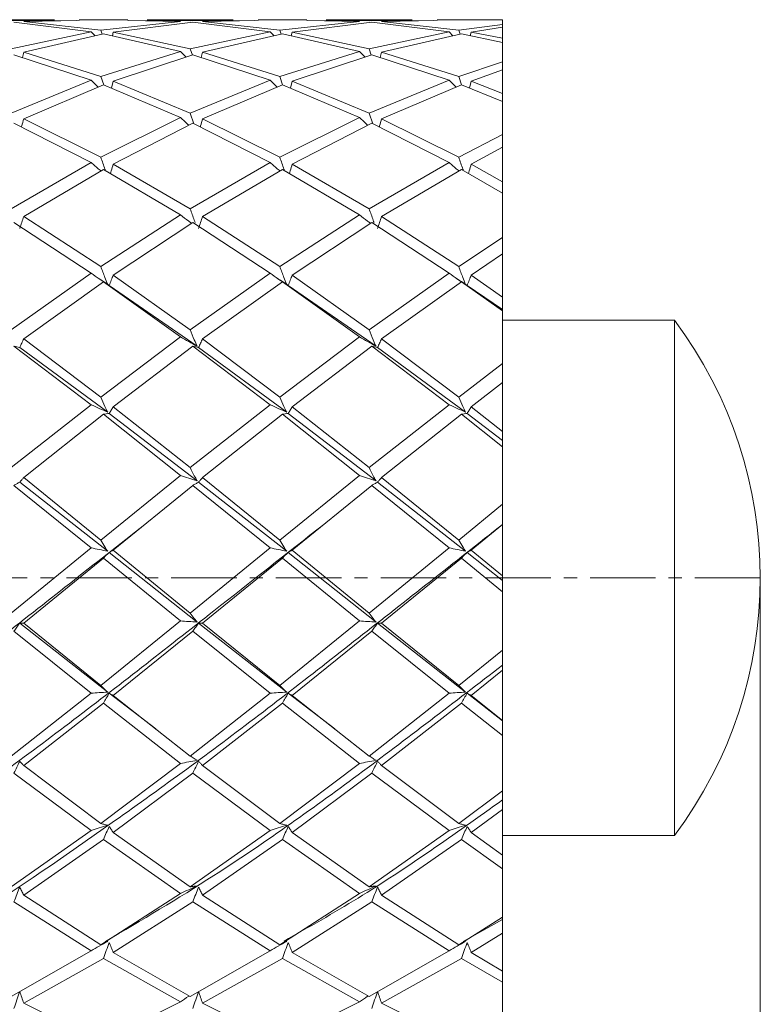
# Model space of a CAD drawing. Header units: millimetres. Extents: x 13381 to 13678, y 211 to 627.
# Tile 31 of 51: x 13503 to 13512, y 527 to 538. Entities that reach past the tile are written whole.
import ezdxf

# ---------------------------------------------------------------- set-up
doc = ezdxf.new("R2010")
doc.units = ezdxf.units.MM
doc.header["$LTSCALE"] = 0.3
doc.linetypes.add('CENTERX2', pattern=[20.32, 12.7, -2.54, 2.54, -2.54])
doc.layers.add('中心线', color=5, linetype='CENTERX2', lineweight=13)
doc.layers.add('剖面线', color=50, linetype='Continuous', lineweight=13)
doc.styles.get("Standard").update_dxf_attribs({"font": 'txt.shx', "width": 0.67, "oblique": 5, "bigfont": 'gbcbig.shx'})
doc.dimstyles.new('1', dxfattribs={"dimtxt": 2.5, "dimasz": 2, "dimexe": 0.8, "dimexo": 0, "dimgap": 1, "dimtad": 1, "dimdec": 1, "dimdsep": 46, "dimtxsty": 'Standard', "dimcen": 0, "dimclrd": 256, "dimclre": 256, "dimclrt": 256, "dimadec": 0, "dimazin": 0, "dimtfac": 1, "dimtdec": 1, "dimtmove": 0, "dimatfit": 3, "dimfxl": 0, "dimtzin": 0, "dimlwd": -1, "dimlwe": -1, "dimarcsym": 0})

# ---------------------------------------------------------------- blocks, each defined once
blk = doc.blocks.new('*D181')
at = {"layer": 'Defpoints', "color": 0}
for p in [(13512.035, 531.572), (13487.535, 480.572), (13487.535, 447.429)]:
    blk.add_point(p, dxfattribs=at)
at = {"layer": '剖面线'}
for p, q in [((13512.035, 531.572), (13512.035, 446.629)), ((13487.535, 480.572), (13487.535, 446.629)), ((13510.035, 447.429), (13489.535, 447.429))]:
    blk.add_line(p, q, dxfattribs=at)
for points in [[(13489.535, 447.762), (13489.535, 447.096), (13487.535, 447.429)], [(13510.035, 447.762), (13510.035, 447.096), (13512.035, 447.429)]]:
    blk.add_solid(points, dxfattribs=at)
at = {"layer": '剖面线', "insert": (13499.785, 449.679), "char_height": 2.5, "attachment_point": 5}
blk.add_mtext('25.8%%P6.5', dxfattribs=at)

msp = doc.modelspace()

# ---------------------------------------------------------------- linework, layer by layer
at = {"color": 7, "linetype": 'Continuous', "lineweight": 15}
for p, q in [((13503.816, 538.072), (13502.814, 538.072)), ((13504.069, 538.062), (13503.315, 538.059)), ((13503.459, 538.05), (13504.105, 538.062)), ((13504.672, 538.072), (13504.105, 538.072)), ((13504.672, 538.063), (13505.285, 538.052)), ((13505.398, 538.059), (13504.676, 538.063)), ((13505.899, 538.072), (13504.898, 538.072)), ((13506.152, 538.062), (13505.398, 538.059)), ((13505.542, 538.05), (13506.188, 538.062)), ((13506.755, 538.072), (13506.188, 538.072)), ((13506.755, 538.063), (13507.368, 538.052)), ((13507.481, 538.059), (13506.759, 538.063)), ((13507.982, 538.072), (13506.981, 538.072)), ((13508.236, 538.062), (13507.481, 538.059)), ((13507.625, 538.05), (13508.272, 538.062)), ((13508.838, 538.072), (13508.272, 538.072)), ((13508.838, 538.069), (13509.035, 538.07)), ((13509.035, 538.072), (13508.924, 538.069)), ((13509.035, 538.07), (13509.035, 538.072)), ((13509.035, 538.07), (13509.035, 538.017)), ((13503.346, 538.042), (13504.244, 537.932)), ((13504.357, 537.95), (13503.459, 538.05)), ((13505.285, 538.052), (13504.357, 537.95)), ((13504.374, 537.903), (13504.357, 537.95)), ((13504.502, 537.926), (13505.429, 538.042)), ((13505.429, 538.042), (13506.327, 537.932)), ((13506.441, 537.95), (13505.542, 538.05)), ((13507.368, 538.052), (13506.441, 537.95)), ((13506.458, 537.903), (13506.441, 537.95)), ((13506.585, 537.926), (13507.512, 538.042)), ((13507.512, 538.042), (13508.411, 537.932)), ((13508.524, 537.95), (13507.625, 538.05)), ((13509.035, 538.017), (13508.524, 537.95)), ((13508.542, 537.903), (13508.524, 537.95)), ((13508.669, 537.926), (13509.035, 537.983)), ((13509.035, 537.983), (13509.035, 538.017)), ((13509.035, 537.983), (13509.035, 537.856)), ((13504.244, 537.932), (13503.315, 537.732)), ((13503.459, 537.693), (13504.388, 537.906)), ((13504.244, 537.932), (13504.29, 537.884)), ((13504.388, 537.906), (13505.285, 537.702)), ((13504.502, 537.926), (13504.492, 537.883)), ((13505.398, 537.732), (13504.502, 537.926)), ((13506.327, 537.932), (13505.398, 537.732)), ((13505.542, 537.693), (13506.472, 537.906)), ((13506.327, 537.932), (13506.374, 537.884)), ((13506.472, 537.906), (13507.368, 537.702)), ((13506.585, 537.926), (13506.575, 537.883)), ((13507.481, 537.732), (13506.585, 537.926)), ((13508.411, 537.932), (13507.481, 537.732)), ((13507.625, 537.693), (13508.556, 537.906)), ((13508.411, 537.932), (13508.457, 537.884)), ((13508.556, 537.906), (13509.035, 537.807)), ((13508.669, 537.926), (13508.659, 537.885)), ((13509.035, 537.856), (13508.669, 537.926)), ((13509.035, 537.807), (13509.035, 537.856)), ((13505.423, 537.66), (13505.398, 537.732)), ((13507.506, 537.66), (13507.481, 537.732)), ((13509.035, 537.807), (13509.035, 537.58)), ((13503.346, 537.662), (13504.244, 537.367)), ((13503.459, 537.693), (13503.444, 537.63)), ((13504.357, 537.409), (13503.459, 537.693)), ((13505.285, 537.702), (13504.357, 537.409)), ((13504.502, 537.356), (13505.429, 537.662)), ((13505.285, 537.702), (13505.35, 537.636)), ((13505.429, 537.662), (13506.327, 537.367)), ((13505.542, 537.693), (13505.527, 537.63)), ((13506.441, 537.409), (13505.542, 537.693)), ((13507.368, 537.702), (13506.441, 537.409)), ((13506.585, 537.356), (13507.512, 537.662)), ((13507.368, 537.702), (13507.433, 537.636)), ((13507.512, 537.662), (13508.411, 537.367)), ((13507.625, 537.693), (13507.61, 537.63)), ((13508.524, 537.409), (13507.625, 537.693)), ((13509.035, 537.58), (13508.524, 537.409)), ((13508.669, 537.356), (13509.035, 537.487)), ((13509.035, 537.487), (13509.035, 537.58)), ((13509.035, 537.487), (13509.035, 537.213)), ((13504.244, 537.367), (13503.315, 536.985)), ((13504.244, 537.367), (13504.326, 537.287)), ((13504.391, 537.312), (13504.357, 537.409)), ((13506.327, 537.367), (13505.398, 536.985)), ((13506.327, 537.367), (13506.41, 537.287)), ((13506.474, 537.312), (13506.441, 537.409)), ((13508.411, 537.367), (13507.481, 536.985)), ((13508.411, 537.367), (13508.493, 537.287)), ((13508.558, 537.312), (13508.524, 537.409)), ((13503.459, 536.919), (13504.388, 537.313)), ((13504.388, 537.313), (13505.285, 536.934)), ((13504.502, 537.356), (13504.481, 537.274)), ((13505.398, 536.985), (13504.502, 537.356)), ((13505.542, 536.919), (13506.472, 537.313)), ((13506.472, 537.313), (13507.368, 536.934)), ((13506.585, 537.356), (13506.565, 537.274)), ((13507.481, 536.985), (13506.585, 537.356)), ((13507.625, 536.919), (13508.556, 537.313)), ((13508.556, 537.313), (13509.035, 537.119)), ((13508.669, 537.356), (13508.648, 537.275)), ((13509.035, 537.213), (13508.669, 537.356)), ((13509.035, 537.119), (13509.035, 537.213)), ((13509.035, 537.119), (13509.035, 536.734)), ((13504.357, 536.47), (13503.459, 536.919)), ((13505.285, 536.934), (13504.357, 536.47)), ((13505.441, 536.86), (13505.398, 536.985)), ((13506.441, 536.47), (13505.542, 536.919)), ((13507.368, 536.934), (13506.441, 536.47)), ((13507.524, 536.86), (13507.481, 536.985)), ((13508.524, 536.47), (13507.625, 536.919)), ((13503.346, 536.866), (13504.244, 536.408)), ((13504.502, 536.391), (13505.429, 536.866)), ((13505.429, 536.866), (13506.327, 536.408)), ((13506.585, 536.391), (13507.512, 536.866)), ((13507.512, 536.866), (13508.411, 536.408)), ((13509.035, 536.734), (13508.524, 536.47)), ((13509.035, 536.587), (13509.035, 536.734)), ((13508.669, 536.391), (13509.035, 536.587)), ((13509.035, 536.587), (13509.035, 536.185)), ((13504.244, 536.408), (13503.315, 535.87)), ((13505.398, 535.87), (13504.502, 536.391)), ((13506.327, 536.408), (13505.398, 535.87)), ((13507.481, 535.87), (13506.585, 536.391)), ((13508.411, 536.408), (13507.481, 535.87)), ((13509.035, 536.185), (13508.669, 536.391)), ((13503.459, 535.781), (13504.388, 536.329)), ((13504.388, 536.329), (13505.285, 535.8)), ((13505.542, 535.781), (13506.472, 536.329)), ((13506.472, 536.329), (13507.368, 535.8)), ((13507.625, 535.781), (13508.556, 536.329)), ((13508.556, 536.329), (13509.035, 536.053)), ((13509.035, 536.053), (13509.035, 536.185)), ((13509.035, 536.053), (13509.035, 535.536)), ((13504.357, 535.197), (13503.459, 535.781)), ((13505.285, 535.8), (13504.357, 535.197)), ((13506.441, 535.197), (13505.542, 535.781)), ((13507.368, 535.8), (13506.441, 535.197)), ((13508.524, 535.197), (13507.625, 535.781)), ((13503.346, 535.71), (13504.244, 535.12)), ((13504.502, 535.098), (13505.429, 535.71)), ((13505.429, 535.71), (13506.327, 535.12)), ((13506.585, 535.098), (13507.512, 535.71)), ((13507.512, 535.71), (13508.411, 535.12)), ((13509.035, 535.536), (13508.524, 535.197)), ((13509.035, 535.346), (13509.035, 535.536)), ((13508.669, 535.098), (13509.035, 535.346)), ((13509.035, 535.346), (13509.035, 534.842)), ((13504.244, 535.12), (13503.315, 534.461)), ((13505.398, 534.461), (13504.502, 535.098)), ((13506.327, 535.12), (13505.398, 534.461)), ((13507.481, 534.461), (13506.585, 535.098)), ((13508.411, 535.12), (13507.481, 534.461)), ((13509.035, 534.842), (13508.669, 535.098)), ((13503.459, 534.355), (13504.388, 535.02)), ((13504.437, 534.99), (13504.325, 535.061)), ((13504.388, 535.02), (13505.285, 534.378)), ((13505.477, 534.269), (13504.455, 534.978)), ((13505.542, 534.355), (13506.472, 535.02)), ((13506.521, 534.99), (13506.408, 535.061)), ((13506.472, 535.02), (13507.368, 534.378)), ((13507.561, 534.269), (13506.539, 534.978)), ((13507.625, 534.355), (13508.556, 535.02)), ((13508.604, 534.99), (13508.492, 535.061)), ((13508.556, 535.02), (13509.035, 534.681)), ((13509.035, 534.697), (13508.622, 534.978)), ((13509.035, 534.697), (13509.035, 534.842)), ((13509.035, 534.681), (13509.035, 534.697)), ((13509.035, 534.681), (13509.035, 534.068)), ((13511.035, 534.572), (13509.035, 534.572)), ((13511.035, 534.572), (13511.035, 528.572)), ((13503.346, 534.271), (13504.244, 533.589)), ((13504.357, 533.677), (13503.459, 534.355)), ((13505.285, 534.378), (13504.357, 533.677)), ((13504.502, 533.565), (13505.429, 534.271)), ((13505.429, 534.271), (13506.327, 533.589)), ((13506.441, 533.677), (13505.542, 534.355)), ((13507.368, 534.378), (13506.441, 533.677)), ((13506.585, 533.565), (13507.512, 534.271)), ((13507.512, 534.271), (13508.411, 533.589)), ((13508.524, 533.677), (13507.625, 534.355)), ((13504.437, 533.502), (13503.413, 534.256)), ((13506.521, 533.502), (13505.496, 534.256)), ((13508.604, 533.502), (13507.579, 534.256)), ((13509.035, 534.068), (13508.524, 533.677)), ((13509.035, 533.848), (13509.035, 534.068)), ((13508.669, 533.565), (13509.035, 533.848)), ((13509.035, 533.848), (13509.035, 533.277)), ((13504.244, 533.589), (13503.315, 532.856)), ((13506.327, 533.589), (13505.398, 532.856)), ((13508.411, 533.589), (13507.481, 532.856)), ((13503.459, 532.74), (13504.388, 533.477)), ((13504.388, 533.477), (13505.285, 532.765)), ((13505.477, 532.702), (13504.455, 533.488)), ((13505.398, 532.856), (13504.502, 533.565)), ((13505.542, 532.74), (13506.472, 533.477)), ((13506.472, 533.477), (13507.368, 532.765)), ((13507.561, 532.702), (13506.539, 533.488)), ((13507.481, 532.856), (13506.585, 533.565)), ((13507.625, 532.74), (13508.556, 533.477)), ((13508.556, 533.477), (13509.035, 533.098)), ((13509.035, 533.173), (13508.622, 533.488)), ((13509.035, 533.277), (13508.669, 533.565)), ((13509.035, 533.173), (13509.035, 533.277)), ((13509.035, 533.098), (13509.035, 533.173)), ((13509.035, 533.098), (13509.035, 532.429)), ((13504.437, 531.882), (13503.413, 532.688)), ((13504.357, 532.013), (13503.459, 532.74)), ((13505.285, 532.765), (13504.357, 532.013)), ((13506.521, 531.882), (13505.496, 532.688)), ((13506.441, 532.013), (13505.542, 532.74)), ((13507.368, 532.765), (13506.441, 532.013)), ((13508.604, 531.882), (13507.579, 532.688)), ((13508.524, 532.013), (13507.625, 532.74)), ((13503.346, 532.649), (13504.244, 531.921)), ((13504.502, 531.896), (13505.429, 532.649)), ((13505.429, 532.649), (13506.327, 531.921)), ((13506.585, 531.896), (13507.512, 532.649)), ((13507.512, 532.649), (13508.411, 531.921)), ((13509.035, 532.429), (13508.524, 532.013)), ((13509.035, 532.195), (13509.035, 532.429)), ((13508.669, 531.896), (13509.035, 532.195)), ((13509.035, 532.195), (13509.035, 531.596)), ((13504.244, 531.921), (13503.315, 531.163)), ((13505.477, 531.058), (13504.455, 531.868)), ((13505.398, 531.163), (13504.502, 531.896)), ((13506.327, 531.921), (13505.398, 531.163)), ((13507.561, 531.058), (13506.539, 531.868)), ((13507.481, 531.163), (13506.585, 531.896)), ((13508.411, 531.921), (13507.481, 531.163)), ((13509.035, 531.54), (13508.622, 531.868)), ((13509.035, 531.596), (13508.669, 531.896)), ((13503.459, 531.045), (13504.388, 531.803)), ((13504.388, 531.803), (13505.285, 531.071)), ((13505.542, 531.045), (13506.472, 531.803)), ((13506.472, 531.803), (13507.368, 531.071)), ((13507.625, 531.045), (13508.556, 531.803)), ((13508.556, 531.803), (13509.035, 531.411)), ((13509.035, 531.54), (13509.035, 531.596)), ((13509.035, 531.411), (13509.035, 531.54)), ((13509.035, 531.411), (13509.035, 530.732)), ((13505.285, 531.071), (13504.357, 530.32)), ((13507.368, 531.071), (13506.441, 530.32)), ((13503.346, 530.953), (13504.244, 530.229)), ((13504.437, 530.242), (13503.413, 531.043)), ((13504.357, 530.32), (13503.459, 531.045)), ((13504.502, 530.204), (13505.429, 530.953)), ((13505.429, 530.953), (13506.327, 530.229)), ((13506.521, 530.242), (13505.496, 531.043)), ((13506.441, 530.32), (13505.542, 531.045)), ((13506.585, 530.204), (13507.512, 530.953)), ((13507.512, 530.953), (13508.411, 530.229)), ((13508.604, 530.242), (13507.579, 531.043)), ((13508.524, 530.32), (13507.625, 531.045)), ((13509.035, 530.732), (13508.524, 530.32)), ((13509.035, 530.556), (13509.035, 530.732)), ((13508.669, 530.204), (13509.035, 530.499)), ((13509.035, 530.499), (13509.035, 530.556)), ((13509.035, 530.499), (13509.035, 529.913)), ((13504.244, 530.229), (13503.315, 529.498)), ((13504.998, 529.814), (13504.455, 530.228)), ((13505.398, 529.498), (13504.502, 530.204)), ((13506.327, 530.229), (13505.398, 529.498)), ((13507.081, 529.814), (13506.539, 530.228)), ((13507.481, 529.498), (13506.585, 530.204)), ((13508.411, 530.229), (13507.481, 529.498)), ((13509.035, 529.909), (13508.622, 530.228)), ((13509.035, 529.913), (13508.669, 530.204)), ((13503.459, 529.387), (13504.388, 530.114)), ((13504.388, 530.114), (13505.285, 529.411)), ((13505.542, 529.387), (13506.472, 530.114)), ((13506.472, 530.114), (13507.368, 529.411)), ((13507.625, 529.387), (13508.556, 530.114)), ((13508.556, 530.114), (13509.035, 529.735)), ((13509.035, 529.909), (13509.035, 529.913)), ((13509.035, 529.735), (13509.035, 529.909)), ((13509.035, 529.735), (13509.035, 529.093)), ((13504.357, 528.712), (13503.459, 529.387)), ((13505.285, 529.411), (13504.357, 528.712)), ((13506.441, 528.712), (13505.542, 529.387)), ((13507.368, 529.411), (13506.441, 528.712)), ((13508.524, 528.712), (13507.625, 529.387)), ((13503.346, 529.3), (13504.244, 528.629)), ((13504.502, 528.606), (13505.429, 529.3)), ((13505.429, 529.3), (13506.327, 528.629)), ((13506.585, 528.606), (13507.512, 529.3)), ((13507.512, 529.3), (13508.411, 528.629)), ((13509.035, 529.093), (13508.524, 528.712)), ((13509.035, 528.987), (13509.035, 529.093)), ((13509.035, 528.876), (13509.035, 528.987)), ((13508.669, 528.606), (13509.035, 528.876)), ((13509.035, 528.876), (13509.035, 528.342)), ((13504.244, 528.629), (13503.315, 527.974)), ((13505.398, 527.974), (13504.502, 528.606)), ((13506.327, 528.629), (13505.398, 527.974)), ((13507.481, 527.974), (13506.585, 528.606)), ((13508.411, 528.629), (13507.481, 527.974)), ((13509.035, 528.342), (13508.669, 528.606)), ((13509.035, 528.572), (13511.035, 528.572)), ((13503.459, 527.877), (13504.388, 528.524)), ((13504.388, 528.524), (13505.285, 527.898)), ((13505.542, 527.877), (13506.472, 528.524)), ((13506.472, 528.524), (13507.368, 527.898)), ((13507.625, 527.877), (13508.556, 528.524)), ((13508.556, 528.524), (13509.035, 528.183)), ((13509.035, 528.183), (13509.035, 528.342)), ((13509.035, 528.183), (13509.035, 527.622)), ((13504.357, 527.298), (13503.459, 527.877)), ((13505.285, 527.898), (13504.357, 527.298)), ((13506.441, 527.298), (13505.542, 527.877)), ((13507.368, 527.898), (13506.441, 527.298)), ((13508.524, 527.298), (13507.625, 527.877)), ((13503.346, 527.801), (13504.244, 527.229)), ((13504.502, 527.21), (13505.429, 527.801)), ((13505.429, 527.801), (13506.327, 527.229)), ((13506.585, 527.21), (13507.512, 527.801)), ((13507.512, 527.801), (13508.411, 527.229)), ((13509.035, 527.622), (13508.524, 527.298)), ((13509.035, 527.594), (13509.035, 527.622)), ((13509.035, 527.594), (13508.577, 527.34)), ((13509.035, 527.437), (13509.035, 527.594)), ((13508.669, 527.21), (13509.035, 527.437)), ((13509.035, 527.437), (13509.035, 526.992)), ((13504.244, 527.229), (13503.315, 526.696)), ((13505.398, 526.696), (13504.502, 527.21)), ((13506.327, 527.229), (13505.398, 526.696)), ((13507.481, 526.696), (13506.585, 527.21)), ((13508.411, 527.229), (13507.481, 526.696)), ((13508.303, 527.164), (13508.303, 527.164)), ((13509.035, 526.992), (13508.669, 527.21)), ((13503.459, 526.619), (13504.388, 527.142)), ((13504.388, 527.142), (13505.285, 526.635)), ((13505.542, 526.619), (13506.472, 527.142)), ((13506.472, 527.142), (13507.368, 526.635)), ((13507.625, 526.619), (13508.556, 527.142)), ((13508.556, 527.142), (13509.035, 526.863)), ((13509.035, 526.863), (13509.035, 526.992)), ((13509.035, 526.863), (13509.035, 526.421)), ((13504.357, 526.176), (13503.459, 526.619)), ((13505.285, 526.635), (13504.357, 526.176)), ((13506.441, 526.176), (13505.542, 526.619)), ((13507.368, 526.635), (13506.441, 526.176)), ((13508.524, 526.176), (13507.625, 526.619))]:
    msp.add_line(p, q, dxfattribs=at)
at = {"color": 7, "linetype": 'Continuous', "lineweight": 15, "flags": 128}
msp.add_lwpolyline([(13504.87, 532.195), (13504.87, 532.195), (13504.87, 532.195)], dxfattribs=at)
at = {"color": 7, "linetype": 'Continuous', "lineweight": 15}
msp.add_arc((13507.035, 531.572), 5, 323.1301, 36.8699, dxfattribs=at)
for points, knots in [([(13503.459, 536.919), (13503.451, 536.891), (13503.443, 536.858), (13503.434, 536.826), (13503.433, 536.822)], [0, 0, 0, 0, 0.873686, 1, 1, 1, 1]), ([(13505.285, 536.934), (13505.316, 536.904), (13505.349, 536.873), (13505.382, 536.843), (13505.383, 536.843)], [0, 0, 0, 0, 0.973601, 1, 1, 1, 1]), ([(13505.542, 536.919), (13505.534, 536.891), (13505.526, 536.858), (13505.517, 536.826), (13505.516, 536.822)], [0, 0, 0, 0, 0.8733134, 1, 1, 1, 1]), ([(13507.368, 536.934), (13507.399, 536.904), (13507.432, 536.873), (13507.465, 536.843), (13507.466, 536.843)], [0, 0, 0, 0, 0.973221, 1, 1, 1, 1]), ([(13507.625, 536.919), (13507.618, 536.891), (13507.609, 536.858), (13507.6, 536.826), (13507.599, 536.822)], [0, 0, 0, 0, 0.872936, 1, 1, 1, 1]), ([(13504.408, 536.324), (13504.407, 536.326), (13504.39, 536.375), (13504.373, 536.423), (13504.357, 536.47)], [0, 0, 0, 0, 0.054009, 1, 1, 1, 1]), ([(13506.492, 536.324), (13506.491, 536.326), (13506.473, 536.375), (13506.457, 536.423), (13506.441, 536.47)], [0, 0, 0, 0, 0.054095, 1, 1, 1, 1]), ([(13508.576, 536.324), (13508.575, 536.326), (13508.557, 536.375), (13508.54, 536.423), (13508.524, 536.47)], [0, 0, 0, 0, 0.054169, 1, 1, 1, 1]), ([(13504.244, 536.408), (13504.275, 536.381), (13504.313, 536.348), (13504.352, 536.316), (13504.358, 536.311)], [0, 0, 0, 0, 0.841152, 1, 1, 1, 1]), ([(13504.502, 536.391), (13504.494, 536.365), (13504.484, 536.328), (13504.472, 536.292), (13504.469, 536.281)], [0, 0, 0, 0, 0.708204, 1, 1, 1, 1]), ([(13506.327, 536.408), (13506.359, 536.381), (13506.397, 536.348), (13506.435, 536.316), (13506.441, 536.311)], [0, 0, 0, 0, 0.841234, 1, 1, 1, 1]), ([(13506.585, 536.391), (13506.578, 536.365), (13506.567, 536.328), (13506.556, 536.292), (13506.553, 536.281)], [0, 0, 0, 0, 0.7082, 1, 1, 1, 1]), ([(13508.411, 536.408), (13508.443, 536.381), (13508.48, 536.348), (13508.519, 536.316), (13508.525, 536.311)], [0, 0, 0, 0, 0.841301, 1, 1, 1, 1]), ([(13508.669, 536.391), (13508.661, 536.365), (13508.651, 536.329), (13508.64, 536.292), (13508.637, 536.282)], [0, 0, 0, 0, 0.715055, 1, 1, 1, 1]), ([(13503.459, 535.781), (13503.451, 535.757), (13503.436, 535.711), (13503.42, 535.665), (13503.413, 535.641)], [0, 0, 0, 0, 0.4999942, 1, 1, 1, 1]), ([(13505.285, 535.8), (13505.316, 535.775), (13505.359, 535.741), (13505.403, 535.709), (13505.414, 535.7)], [0, 0, 0, 0, 0.741199, 1, 1, 1, 1]), ([(13505.455, 535.711), (13505.452, 535.719), (13505.432, 535.772), (13505.414, 535.825), (13505.398, 535.87)], [0, 0, 0, 0, 0.159121, 1, 1, 1, 1]), ([(13505.542, 535.781), (13505.534, 535.757), (13505.519, 535.711), (13505.504, 535.665), (13505.496, 535.641)], [0, 0, 0, 0, 0.4999892, 1, 1, 1, 1]), ([(13507.368, 535.8), (13507.399, 535.775), (13507.442, 535.741), (13507.486, 535.709), (13507.497, 535.7)], [0, 0, 0, 0, 0.7410564, 1, 1, 1, 1]), ([(13507.539, 535.711), (13507.535, 535.719), (13507.516, 535.772), (13507.497, 535.825), (13507.481, 535.87)], [0, 0, 0, 0, 0.158985, 1, 1, 1, 1]), ([(13507.625, 535.781), (13507.618, 535.757), (13507.603, 535.711), (13507.587, 535.665), (13507.579, 535.641)], [0, 0, 0, 0, 0.4999907, 1, 1, 1, 1]), ([(13504.437, 534.99), (13504.426, 535.016), (13504.399, 535.085), (13504.373, 535.154), (13504.357, 535.197)], [0, 0, 0, 0, 0.386019, 1, 1, 1, 1]), ([(13506.521, 534.99), (13506.51, 535.016), (13506.483, 535.085), (13506.457, 535.154), (13506.441, 535.197)], [0, 0, 0, 0, 0.3860577, 1, 1, 1, 1]), ([(13508.604, 534.99), (13508.594, 535.016), (13508.566, 535.085), (13508.54, 535.154), (13508.524, 535.197)], [0, 0, 0, 0, 0.386092, 1, 1, 1, 1]), ([(13504.244, 535.12), (13504.275, 535.098), (13504.339, 535.054), (13504.404, 535.011), (13504.437, 534.99)], [0, 0, 0, 0, 0.499892, 1, 1, 1, 1]), ([(13504.502, 535.098), (13504.494, 535.078), (13504.479, 535.038), (13504.463, 534.998), (13504.455, 534.978)], [0, 0, 0, 0, 0.499978, 1, 1, 1, 1]), ([(13506.327, 535.12), (13506.359, 535.098), (13506.423, 535.054), (13506.488, 535.011), (13506.521, 534.99)], [0, 0, 0, 0, 0.499908, 1, 1, 1, 1]), ([(13506.585, 535.098), (13506.578, 535.078), (13506.563, 535.038), (13506.547, 534.998), (13506.539, 534.978)], [0, 0, 0, 0, 0.499983, 1, 1, 1, 1]), ([(13508.411, 535.12), (13508.443, 535.098), (13508.506, 535.054), (13508.571, 535.011), (13508.604, 534.99)], [0, 0, 0, 0, 0.499903, 1, 1, 1, 1]), ([(13508.669, 535.098), (13508.661, 535.078), (13508.646, 535.038), (13508.63, 534.998), (13508.622, 534.978)], [0, 0, 0, 0, 0.499979, 1, 1, 1, 1]), ([(13504.455, 534.978), (13504.444, 534.985), (13504.421, 534.999), (13504.399, 535.013), (13504.388, 535.02)], [0, 0, 0, 0, 0.499972, 1, 1, 1, 1]), ([(13506.539, 534.978), (13506.528, 534.985), (13506.505, 534.999), (13506.483, 535.013), (13506.472, 535.02)], [0, 0, 0, 0, 0.499969, 1, 1, 1, 1]), ([(13508.622, 534.978), (13508.611, 534.985), (13508.588, 534.999), (13508.566, 535.013), (13508.556, 535.02)], [0, 0, 0, 0, 0.499968, 1, 1, 1, 1]), ([(13505.477, 534.269), (13505.467, 534.294), (13505.439, 534.358), (13505.414, 534.422), (13505.398, 534.461)], [0, 0, 0, 0, 0.386186, 1, 1, 1, 1]), ([(13507.561, 534.269), (13507.55, 534.294), (13507.523, 534.358), (13507.497, 534.422), (13507.481, 534.461)], [0, 0, 0, 0, 0.386106, 1, 1, 1, 1]), ([(13503.413, 534.256), (13503.401, 534.258), (13503.379, 534.264), (13503.357, 534.269), (13503.346, 534.271)], [0, 0, 0, 0, 0.499965, 1, 1, 1, 1]), ([(13503.459, 534.355), (13503.451, 534.339), (13503.436, 534.306), (13503.42, 534.272), (13503.413, 534.256)], [0, 0, 0, 0, 0.499988, 1, 1, 1, 1]), ([(13505.285, 534.378), (13505.316, 534.36), (13505.38, 534.323), (13505.445, 534.287), (13505.477, 534.269)], [0, 0, 0, 0, 0.499898, 1, 1, 1, 1]), ([(13505.496, 534.256), (13505.484, 534.258), (13505.461, 534.264), (13505.44, 534.269), (13505.429, 534.271)], [0, 0, 0, 0, 0.499967, 1, 1, 1, 1]), ([(13505.542, 534.355), (13505.534, 534.339), (13505.519, 534.306), (13505.504, 534.272), (13505.496, 534.256)], [0, 0, 0, 0, 0.499983, 1, 1, 1, 1]), ([(13507.368, 534.378), (13507.399, 534.36), (13507.463, 534.323), (13507.528, 534.287), (13507.561, 534.269)], [0, 0, 0, 0, 0.499886, 1, 1, 1, 1]), ([(13507.579, 534.256), (13507.568, 534.258), (13507.545, 534.264), (13507.523, 534.269), (13507.512, 534.271)], [0, 0, 0, 0, 0.499973, 1, 1, 1, 1]), ([(13507.625, 534.355), (13507.618, 534.339), (13507.603, 534.306), (13507.587, 534.272), (13507.579, 534.256)], [0, 0, 0, 0, 0.499978, 1, 1, 1, 1]), ([(13504.244, 533.589), (13504.275, 533.574), (13504.339, 533.545), (13504.404, 533.516), (13504.437, 533.502)], [0, 0, 0, 0, 0.4998961, 1, 1, 1, 1]), ([(13504.437, 533.502), (13504.426, 533.524), (13504.399, 533.582), (13504.373, 533.641), (13504.357, 533.677)], [0, 0, 0, 0, 0.386018, 1, 1, 1, 1]), ([(13506.327, 533.589), (13506.359, 533.574), (13506.423, 533.545), (13506.488, 533.516), (13506.521, 533.502)], [0, 0, 0, 0, 0.499909, 1, 1, 1, 1]), ([(13506.521, 533.502), (13506.51, 533.524), (13506.483, 533.582), (13506.457, 533.641), (13506.441, 533.677)], [0, 0, 0, 0, 0.386045, 1, 1, 1, 1]), ([(13508.411, 533.589), (13508.443, 533.574), (13508.506, 533.545), (13508.571, 533.516), (13508.604, 533.502)], [0, 0, 0, 0, 0.499903, 1, 1, 1, 1]), ([(13508.604, 533.502), (13508.594, 533.524), (13508.566, 533.582), (13508.54, 533.641), (13508.524, 533.677)], [0, 0, 0, 0, 0.386088, 1, 1, 1, 1]), ([(13504.455, 533.488), (13504.444, 533.486), (13504.421, 533.482), (13504.399, 533.479), (13504.388, 533.477)], [0, 0, 0, 0, 0.4999758, 1, 1, 1, 1]), ([(13504.502, 533.565), (13504.494, 533.552), (13504.479, 533.526), (13504.463, 533.501), (13504.455, 533.488)], [0, 0, 0, 0, 0.499987, 1, 1, 1, 1]), ([(13506.539, 533.488), (13506.528, 533.486), (13506.505, 533.482), (13506.483, 533.479), (13506.472, 533.477)], [0, 0, 0, 0, 0.499965, 1, 1, 1, 1]), ([(13506.585, 533.565), (13506.578, 533.552), (13506.563, 533.526), (13506.547, 533.501), (13506.539, 533.488)], [0, 0, 0, 0, 0.499991, 1, 1, 1, 1]), ([(13508.622, 533.488), (13508.611, 533.486), (13508.588, 533.482), (13508.566, 533.479), (13508.556, 533.477)], [0, 0, 0, 0, 0.499965, 1, 1, 1, 1]), ([(13508.669, 533.565), (13508.661, 533.552), (13508.646, 533.526), (13508.63, 533.501), (13508.622, 533.488)], [0, 0, 0, 0, 0.4999873, 1, 1, 1, 1]), ([(13505.477, 532.702), (13505.467, 532.722), (13505.439, 532.773), (13505.414, 532.824), (13505.398, 532.856)], [0, 0, 0, 0, 0.38618, 1, 1, 1, 1]), ([(13507.561, 532.702), (13507.55, 532.722), (13507.523, 532.773), (13507.497, 532.824), (13507.481, 532.856)], [0, 0, 0, 0, 0.386104, 1, 1, 1, 1]), ([(13503.413, 532.688), (13503.401, 532.681), (13503.379, 532.668), (13503.357, 532.656), (13503.346, 532.649)], [0, 0, 0, 0, 0.4999655, 1, 1, 1, 1]), ([(13503.459, 532.74), (13503.451, 532.731), (13503.436, 532.714), (13503.42, 532.696), (13503.413, 532.688)], [0, 0, 0, 0, 0.499991, 1, 1, 1, 1]), ([(13505.285, 532.765), (13505.316, 532.755), (13505.38, 532.733), (13505.445, 532.712), (13505.477, 532.702)], [0, 0, 0, 0, 0.499902, 1, 1, 1, 1]), ([(13505.496, 532.688), (13505.484, 532.681), (13505.461, 532.668), (13505.44, 532.656), (13505.429, 532.649)], [0, 0, 0, 0, 0.499967, 1, 1, 1, 1]), ([(13505.542, 532.74), (13505.534, 532.731), (13505.519, 532.714), (13505.504, 532.696), (13505.496, 532.688)], [0, 0, 0, 0, 0.499986, 1, 1, 1, 1]), ([(13507.368, 532.765), (13507.399, 532.755), (13507.463, 532.733), (13507.528, 532.712), (13507.561, 532.702)], [0, 0, 0, 0, 0.499889, 1, 1, 1, 1]), ([(13507.579, 532.688), (13507.568, 532.681), (13507.545, 532.668), (13507.523, 532.656), (13507.512, 532.649)], [0, 0, 0, 0, 0.4999734, 1, 1, 1, 1]), ([(13507.625, 532.74), (13507.618, 532.731), (13507.603, 532.714), (13507.587, 532.696), (13507.579, 532.688)], [0, 0, 0, 0, 0.499981, 1, 1, 1, 1]), ([(13504.869, 532.193), (13504.577, 531.963), (13503.724, 531.296), (13502.311, 530.176), (13500.631, 528.923), (13499.252, 527.958), (13498.433, 527.498), (13498.174, 527.352)], [0, 0, 0, 0, 0.13111, 0.382069, 0.633028, 0.884026, 1, 1, 1, 1]), ([(13506.952, 532.194), (13506.525, 531.858), (13505.538, 531.082), (13503.992, 529.866), (13502.311, 528.64), (13501.064, 527.78), (13500.376, 527.41), (13500.248, 527.341)], [0, 0, 0, 0, 0.19093, 0.441617, 0.692268, 0.94292, 1, 1, 1, 1]), ([(13509.035, 532.195), (13508.474, 531.752), (13507.353, 530.868), (13505.672, 529.559), (13503.991, 528.365), (13502.852, 527.592), (13502.273, 527.292), (13502.253, 527.282)], [0, 0, 0, 0, 0.247986, 0.495865, 0.743669, 0.991438, 1, 1, 1, 1]), ([(13504.437, 531.882), (13504.426, 531.899), (13504.399, 531.943), (13504.373, 531.986), (13504.357, 532.013)], [0, 0, 0, 0, 0.386017, 1, 1, 1, 1]), ([(13506.521, 531.882), (13506.51, 531.899), (13506.483, 531.943), (13506.457, 531.986), (13506.441, 532.013)], [0, 0, 0, 0, 0.38605, 1, 1, 1, 1]), ([(13508.604, 531.882), (13508.594, 531.899), (13508.566, 531.943), (13508.54, 531.986), (13508.524, 532.013)], [0, 0, 0, 0, 0.386098, 1, 1, 1, 1]), ([(13504.244, 531.921), (13504.275, 531.915), (13504.339, 531.902), (13504.404, 531.889), (13504.437, 531.882)], [0, 0, 0, 0, 0.499899, 1, 1, 1, 1]), ([(13504.455, 531.868), (13504.444, 531.857), (13504.421, 531.836), (13504.399, 531.814), (13504.388, 531.803)], [0, 0, 0, 0, 0.499978, 1, 1, 1, 1]), ([(13504.502, 531.896), (13504.494, 531.891), (13504.479, 531.882), (13504.463, 531.873), (13504.455, 531.868)], [0, 0, 0, 0, 0.499987, 1, 1, 1, 1]), ([(13506.327, 531.921), (13506.359, 531.915), (13506.423, 531.902), (13506.488, 531.889), (13506.521, 531.882)], [0, 0, 0, 0, 0.499908, 1, 1, 1, 1]), ([(13506.539, 531.868), (13506.528, 531.857), (13506.505, 531.836), (13506.483, 531.814), (13506.472, 531.803)], [0, 0, 0, 0, 0.499967, 1, 1, 1, 1]), ([(13506.585, 531.896), (13506.578, 531.891), (13506.563, 531.882), (13506.547, 531.873), (13506.539, 531.868)], [0, 0, 0, 0, 0.4999915, 1, 1, 1, 1]), ([(13508.411, 531.921), (13508.443, 531.915), (13508.506, 531.902), (13508.571, 531.889), (13508.604, 531.882)], [0, 0, 0, 0, 0.499906, 1, 1, 1, 1]), ([(13508.622, 531.868), (13508.611, 531.857), (13508.588, 531.836), (13508.566, 531.814), (13508.556, 531.803)], [0, 0, 0, 0, 0.499974, 1, 1, 1, 1]), ([(13508.669, 531.896), (13508.661, 531.891), (13508.646, 531.882), (13508.63, 531.873), (13508.622, 531.868)], [0, 0, 0, 0, 0.4999877, 1, 1, 1, 1]), ([(13505.285, 531.071), (13505.316, 531.069), (13505.38, 531.064), (13505.445, 531.06), (13505.477, 531.058)], [0, 0, 0, 0, 0.4999, 1, 1, 1, 1]), ([(13505.477, 531.058), (13505.467, 531.071), (13505.439, 531.106), (13505.414, 531.141), (13505.398, 531.163)], [0, 0, 0, 0, 0.386178, 1, 1, 1, 1]), ([(13507.368, 531.071), (13507.399, 531.069), (13507.463, 531.064), (13507.528, 531.06), (13507.561, 531.058)], [0, 0, 0, 0, 0.499886, 1, 1, 1, 1]), ([(13507.561, 531.058), (13507.55, 531.071), (13507.523, 531.106), (13507.497, 531.141), (13507.481, 531.163)], [0, 0, 0, 0, 0.386105, 1, 1, 1, 1]), ([(13503.413, 531.043), (13503.401, 531.028), (13503.379, 530.998), (13503.357, 530.968), (13503.346, 530.953)], [0, 0, 0, 0, 0.499965, 1, 1, 1, 1]), ([(13503.459, 531.045), (13503.451, 531.045), (13503.436, 531.044), (13503.42, 531.044), (13503.413, 531.043)], [0, 0, 0, 0, 0.499993, 1, 1, 1, 1]), ([(13505.496, 531.043), (13505.484, 531.028), (13505.461, 530.998), (13505.44, 530.968), (13505.429, 530.953)], [0, 0, 0, 0, 0.499967, 1, 1, 1, 1]), ([(13505.542, 531.045), (13505.534, 531.045), (13505.519, 531.044), (13505.504, 531.044), (13505.496, 531.043)], [0, 0, 0, 0, 0.4999884, 1, 1, 1, 1]), ([(13507.579, 531.043), (13507.568, 531.028), (13507.545, 530.998), (13507.523, 530.968), (13507.512, 530.953)], [0, 0, 0, 0, 0.499973, 1, 1, 1, 1]), ([(13507.625, 531.045), (13507.618, 531.045), (13507.603, 531.044), (13507.587, 531.044), (13507.579, 531.043)], [0, 0, 0, 0, 0.499984, 1, 1, 1, 1]), ([(13509.035, 530.556), (13508.474, 530.126), (13507.353, 529.264), (13505.812, 528.165), (13504.831, 527.587), (13504.411, 527.339)], [0, 0, 0, 0, 0.363695, 0.727231, 1, 1, 1, 1]), ([(13504.437, 530.242), (13504.426, 530.252), (13504.399, 530.278), (13504.373, 530.304), (13504.357, 530.32)], [0, 0, 0, 0, 0.386013, 1, 1, 1, 1]), ([(13506.521, 530.242), (13506.51, 530.252), (13506.483, 530.278), (13506.457, 530.304), (13506.441, 530.32)], [0, 0, 0, 0, 0.386049, 1, 1, 1, 1]), ([(13508.604, 530.242), (13508.594, 530.252), (13508.566, 530.278), (13508.54, 530.304), (13508.524, 530.32)], [0, 0, 0, 0, 0.3860901, 1, 1, 1, 1]), ([(13504.244, 530.229), (13504.275, 530.231), (13504.339, 530.236), (13504.404, 530.24), (13504.437, 530.242)], [0, 0, 0, 0, 0.499896, 1, 1, 1, 1]), ([(13504.455, 530.228), (13504.444, 530.209), (13504.421, 530.171), (13504.399, 530.133), (13504.388, 530.114)], [0, 0, 0, 0, 0.499975, 1, 1, 1, 1]), ([(13504.502, 530.204), (13504.494, 530.208), (13504.479, 530.216), (13504.463, 530.224), (13504.455, 530.228)], [0, 0, 0, 0, 0.4999817, 1, 1, 1, 1]), ([(13506.327, 530.229), (13506.359, 530.231), (13506.423, 530.236), (13506.488, 530.24), (13506.521, 530.242)], [0, 0, 0, 0, 0.499907, 1, 1, 1, 1]), ([(13506.539, 530.228), (13506.528, 530.209), (13506.505, 530.171), (13506.483, 530.133), (13506.472, 530.114)], [0, 0, 0, 0, 0.499963, 1, 1, 1, 1]), ([(13506.585, 530.204), (13506.578, 530.208), (13506.563, 530.216), (13506.547, 530.224), (13506.539, 530.228)], [0, 0, 0, 0, 0.499986, 1, 1, 1, 1]), ([(13508.411, 530.229), (13508.443, 530.231), (13508.506, 530.236), (13508.571, 530.24), (13508.604, 530.242)], [0, 0, 0, 0, 0.499903, 1, 1, 1, 1]), ([(13508.622, 530.228), (13508.611, 530.209), (13508.588, 530.171), (13508.566, 530.133), (13508.556, 530.114)], [0, 0, 0, 0, 0.499969, 1, 1, 1, 1]), ([(13508.669, 530.204), (13508.661, 530.208), (13508.646, 530.216), (13508.63, 530.224), (13508.622, 530.228)], [0, 0, 0, 0, 0.499982, 1, 1, 1, 1]), ([(13505.477, 529.448), (13505.467, 529.455), (13505.439, 529.471), (13505.414, 529.488), (13505.398, 529.498)], [0, 0, 0, 0, 0.386181, 1, 1, 1, 1]), ([(13507.561, 529.448), (13507.55, 529.455), (13507.523, 529.471), (13507.497, 529.488), (13507.481, 529.498)], [0, 0, 0, 0, 0.386108, 1, 1, 1, 1]), ([(13503.413, 529.435), (13503.401, 529.412), (13503.379, 529.367), (13503.357, 529.322), (13503.346, 529.3)], [0, 0, 0, 0, 0.499964, 1, 1, 1, 1]), ([(13503.459, 529.387), (13503.451, 529.395), (13503.436, 529.411), (13503.42, 529.427), (13503.413, 529.435)], [0, 0, 0, 0, 0.499996, 1, 1, 1, 1]), ([(13505.285, 529.411), (13505.316, 529.417), (13505.38, 529.43), (13505.445, 529.442), (13505.477, 529.448)], [0, 0, 0, 0, 0.499903, 1, 1, 1, 1]), ([(13505.496, 529.435), (13505.484, 529.412), (13505.461, 529.367), (13505.44, 529.322), (13505.429, 529.3)], [0, 0, 0, 0, 0.499965, 1, 1, 1, 1]), ([(13505.542, 529.387), (13505.534, 529.395), (13505.519, 529.411), (13505.504, 529.427), (13505.496, 529.435)], [0, 0, 0, 0, 0.499991, 1, 1, 1, 1]), ([(13507.368, 529.411), (13507.399, 529.417), (13507.463, 529.43), (13507.528, 529.442), (13507.561, 529.448)], [0, 0, 0, 0, 0.499888, 1, 1, 1, 1]), ([(13507.579, 529.435), (13507.568, 529.412), (13507.545, 529.367), (13507.523, 529.322), (13507.512, 529.3)], [0, 0, 0, 0, 0.499972, 1, 1, 1, 1]), ([(13507.625, 529.387), (13507.618, 529.395), (13507.603, 529.411), (13507.587, 529.427), (13507.579, 529.435)], [0, 0, 0, 0, 0.499986, 1, 1, 1, 1]), ([(13509.035, 528.987), (13508.474, 528.588), (13507.626, 527.984), (13506.777, 527.505), (13506.49, 527.343)], [0, 0, 0, 0, 0.660788, 1, 1, 1, 1]), ([(13504.244, 528.629), (13504.275, 528.64), (13504.339, 528.661), (13504.404, 528.681), (13504.437, 528.692)], [0, 0, 0, 0, 0.499896, 1, 1, 1, 1]), ([(13504.437, 528.692), (13504.426, 528.694), (13504.399, 528.701), (13504.373, 528.708), (13504.357, 528.712)], [0, 0, 0, 0, 0.386013, 1, 1, 1, 1]), ([(13504.455, 528.679), (13504.444, 528.653), (13504.421, 528.602), (13504.399, 528.55), (13504.388, 528.524)], [0, 0, 0, 0, 0.49998, 1, 1, 1, 1]), ([(13504.502, 528.606), (13504.494, 528.618), (13504.479, 528.643), (13504.463, 528.667), (13504.455, 528.679)], [0, 0, 0, 0, 0.499981, 1, 1, 1, 1]), ([(13506.327, 528.629), (13506.359, 528.64), (13506.423, 528.661), (13506.488, 528.681), (13506.521, 528.692)], [0, 0, 0, 0, 0.499911, 1, 1, 1, 1]), ([(13506.521, 528.692), (13506.51, 528.694), (13506.483, 528.701), (13506.457, 528.708), (13506.441, 528.712)], [0, 0, 0, 0, 0.3860424, 1, 1, 1, 1]), ([(13506.539, 528.679), (13506.528, 528.653), (13506.505, 528.602), (13506.483, 528.55), (13506.472, 528.524)], [0, 0, 0, 0, 0.499969, 1, 1, 1, 1]), ([(13506.585, 528.606), (13506.578, 528.618), (13506.563, 528.643), (13506.547, 528.667), (13506.539, 528.679)], [0, 0, 0, 0, 0.499986, 1, 1, 1, 1]), ([(13508.411, 528.629), (13508.443, 528.64), (13508.506, 528.661), (13508.571, 528.681), (13508.604, 528.692)], [0, 0, 0, 0, 0.4999057, 1, 1, 1, 1]), ([(13508.604, 528.692), (13508.594, 528.694), (13508.566, 528.701), (13508.54, 528.708), (13508.524, 528.712)], [0, 0, 0, 0, 0.3860873, 1, 1, 1, 1]), ([(13508.622, 528.679), (13508.611, 528.653), (13508.588, 528.602), (13508.566, 528.55), (13508.556, 528.524)], [0, 0, 0, 0, 0.499968, 1, 1, 1, 1]), ([(13508.669, 528.606), (13508.661, 528.618), (13508.646, 528.643), (13508.63, 528.667), (13508.622, 528.679)], [0, 0, 0, 0, 0.499982, 1, 1, 1, 1]), ([(13503.413, 527.972), (13503.401, 527.944), (13503.379, 527.887), (13503.357, 527.83), (13503.346, 527.801)], [0, 0, 0, 0, 0.499964, 1, 1, 1, 1]), ([(13503.459, 527.877), (13503.451, 527.893), (13503.436, 527.924), (13503.42, 527.956), (13503.413, 527.972)], [0, 0, 0, 0, 0.499992, 1, 1, 1, 1]), ([(13505.285, 527.898), (13505.316, 527.912), (13505.38, 527.942), (13505.445, 527.97), (13505.477, 527.984)], [0, 0, 0, 0, 0.499902, 1, 1, 1, 1]), ([(13505.477, 527.984), (13505.467, 527.983), (13505.439, 527.98), (13505.414, 527.976), (13505.398, 527.974)], [0, 0, 0, 0, 0.3861809, 1, 1, 1, 1]), ([(13505.496, 527.972), (13505.484, 527.944), (13505.461, 527.887), (13505.44, 527.83), (13505.429, 527.801)], [0, 0, 0, 0, 0.4999659, 1, 1, 1, 1]), ([(13505.542, 527.877), (13505.534, 527.893), (13505.519, 527.924), (13505.504, 527.956), (13505.496, 527.972)], [0, 0, 0, 0, 0.499987, 1, 1, 1, 1]), ([(13507.368, 527.898), (13507.399, 527.912), (13507.463, 527.942), (13507.528, 527.97), (13507.561, 527.984)], [0, 0, 0, 0, 0.499887, 1, 1, 1, 1]), ([(13507.561, 527.984), (13507.55, 527.983), (13507.523, 527.98), (13507.497, 527.976), (13507.481, 527.974)], [0, 0, 0, 0, 0.386108, 1, 1, 1, 1]), ([(13507.579, 527.972), (13507.568, 527.944), (13507.545, 527.887), (13507.523, 527.83), (13507.512, 527.801)], [0, 0, 0, 0, 0.499972, 1, 1, 1, 1]), ([(13507.625, 527.877), (13507.618, 527.893), (13507.603, 527.924), (13507.587, 527.956), (13507.579, 527.972)], [0, 0, 0, 0, 0.499982, 1, 1, 1, 1]), ([(13504.244, 527.229), (13504.275, 527.248), (13504.339, 527.285), (13504.404, 527.32), (13504.437, 527.338)], [0, 0, 0, 0, 0.499896, 1, 1, 1, 1]), ([(13504.437, 527.338), (13504.426, 527.333), (13504.399, 527.32), (13504.373, 527.307), (13504.357, 527.298)], [0, 0, 0, 0, 0.386016, 1, 1, 1, 1]), ([(13504.455, 527.327), (13504.444, 527.296), (13504.421, 527.235), (13504.399, 527.173), (13504.388, 527.142)], [0, 0, 0, 0, 0.49997, 1, 1, 1, 1]), ([(13504.502, 527.21), (13504.494, 527.23), (13504.479, 527.269), (13504.463, 527.308), (13504.455, 527.327)], [0, 0, 0, 0, 0.4999846, 1, 1, 1, 1]), ([(13506.327, 527.229), (13506.359, 527.248), (13506.423, 527.285), (13506.488, 527.32), (13506.521, 527.338)], [0, 0, 0, 0, 0.499908, 1, 1, 1, 1]), ([(13506.521, 527.338), (13506.51, 527.333), (13506.483, 527.32), (13506.457, 527.307), (13506.441, 527.298)], [0, 0, 0, 0, 0.386052, 1, 1, 1, 1]), ([(13506.539, 527.327), (13506.528, 527.296), (13506.505, 527.235), (13506.483, 527.173), (13506.472, 527.142)], [0, 0, 0, 0, 0.499967, 1, 1, 1, 1]), ([(13506.585, 527.21), (13506.578, 527.23), (13506.563, 527.269), (13506.547, 527.308), (13506.539, 527.327)], [0, 0, 0, 0, 0.499989, 1, 1, 1, 1]), ([(13508.411, 527.229), (13508.443, 527.248), (13508.506, 527.285), (13508.571, 527.32), (13508.604, 527.338)], [0, 0, 0, 0, 0.499902, 1, 1, 1, 1]), ([(13508.604, 527.338), (13508.594, 527.333), (13508.566, 527.32), (13508.54, 527.307), (13508.524, 527.298)], [0, 0, 0, 0, 0.3860908, 1, 1, 1, 1]), ([(13508.622, 527.327), (13508.611, 527.296), (13508.588, 527.235), (13508.566, 527.173), (13508.556, 527.142)], [0, 0, 0, 0, 0.499966, 1, 1, 1, 1]), ([(13508.669, 527.21), (13508.661, 527.23), (13508.646, 527.269), (13508.63, 527.308), (13508.622, 527.327)], [0, 0, 0, 0, 0.499985, 1, 1, 1, 1]), ([(13503.413, 526.755), (13503.401, 526.722), (13503.379, 526.657), (13503.357, 526.592), (13503.346, 526.559)], [0, 0, 0, 0, 0.499963, 1, 1, 1, 1]), ([(13503.459, 526.619), (13503.451, 526.641), (13503.436, 526.687), (13503.42, 526.732), (13503.413, 526.755)], [0, 0, 0, 0, 0.499991, 1, 1, 1, 1]), ([(13505.285, 526.635), (13505.316, 526.657), (13505.349, 526.68), (13505.383, 526.702), (13505.385, 526.703)], [0, 0, 0, 0, 0.956471, 1, 1, 1, 1]), ([(13505.496, 526.755), (13505.484, 526.722), (13505.461, 526.657), (13505.44, 526.592), (13505.429, 526.559)], [0, 0, 0, 0, 0.499965, 1, 1, 1, 1]), ([(13505.542, 526.619), (13505.534, 526.641), (13505.519, 526.687), (13505.504, 526.732), (13505.496, 526.755)], [0, 0, 0, 0, 0.499986, 1, 1, 1, 1]), ([(13507.368, 526.635), (13507.399, 526.657), (13507.432, 526.68), (13507.466, 526.702), (13507.468, 526.703)], [0, 0, 0, 0, 0.956285, 1, 1, 1, 1]), ([(13507.579, 526.755), (13507.568, 526.722), (13507.545, 526.657), (13507.523, 526.592), (13507.512, 526.559)], [0, 0, 0, 0, 0.4999709, 1, 1, 1, 1]), ([(13507.625, 526.619), (13507.618, 526.641), (13507.603, 526.687), (13507.587, 526.732), (13507.579, 526.755)], [0, 0, 0, 0, 0.499981, 1, 1, 1, 1])]:
    msp.add_open_spline(points, degree=3, knots=knots, dxfattribs=at)
at = {"layer": '中心线', "ltscale": 0.2}
msp.add_line((13512.035, 531.572), (13444.923, 531.572), dxfattribs=at)

# ---------------------------------------------------------------- dimensions: what is measured, and where the dimension line sits
at = {"layer": '剖面线'}
dim = msp.add_linear_dim(base=(13487.535, 447.429), p1=(13512.035, 531.572), p2=(13487.535, 480.572), text='25.8%%P6.5', dimstyle='1', dxfattribs=at)
dim.commit()
dim.dimension.update_dxf_attribs({"geometry": '*D181', "text_midpoint": (13499.785, 449.679)})

doc.saveas('drawing.dxf')
